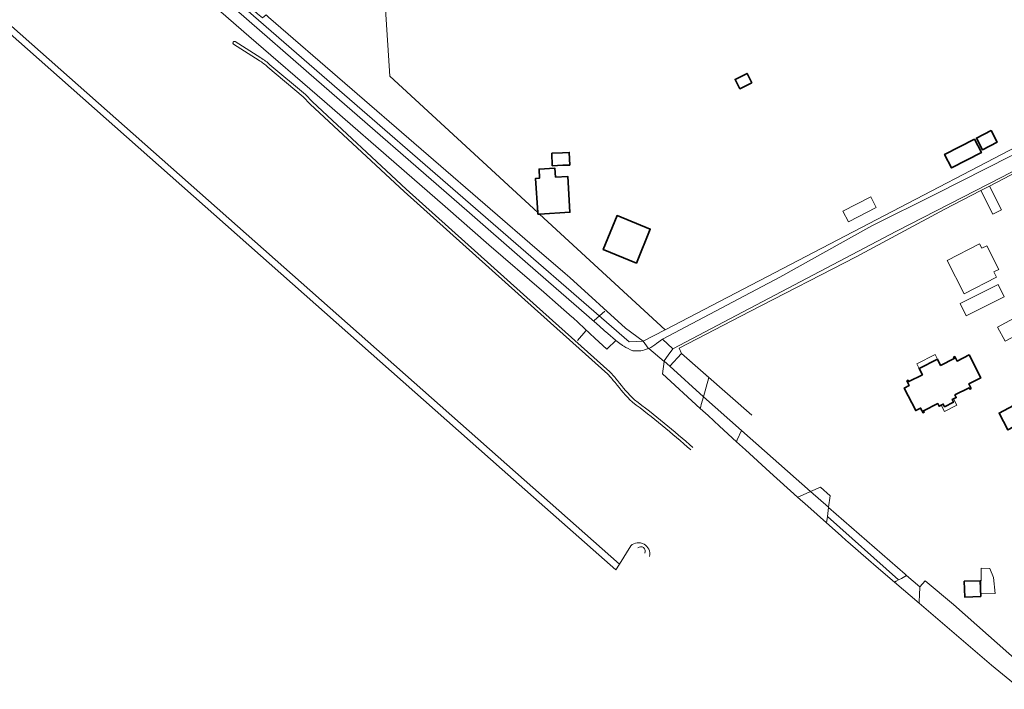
# Model space of a CAD drawing. Extents: x 147051 to 149075, y 463071 to 465537.
# Tile 3 of 229: x 147288 to 147508, y 463528 to 463677. Entities that reach past the tile are written whole.
import ezdxf

# ---------------------------------------------------------------- set-up
doc = ezdxf.new("R2010")
doc.units = 0
doc.header["$LTSCALE"] = 0.5
for name, color, linetype, lineweight in [('B-PV-GR-BEPLANTING_CULTUUR_BOSPLANTSOEN-GV', 252, 'CONTINUOUS', 18), ('B-PV-GR-BOS_GEMENGD-GV', 252, 'CONTINUOUS', 13), ('B-PV-GR-BOS_LOOF-GV', 252, 'CONTINUOUS', 13), ('B-PV-GR-GROENVOORZIENING-GV', 252, 'CONTINUOUS', 18), ('B-PV-IE-TERREINAFSCHEIDING_KUNSTMATIG_HEKWERK-G', 252, 'CONTINUOUS', 18), ('B-PV-OG-BEBOUWING-GV', 6, 'CONTINUOUS', 35), ('B-PV-OG-BEBOUWING_LUIFEL-GV', 6, 'CONTINUOUS', 18), ('B-PV-OG-TERREIN_ERF-GV', 252, 'CONTINUOUS', 18), ('B-PV-OG-TERREIN_OEVER-GV', 252, 'CONTINUOUS', 18), ('B-PV-OG-WATER_GREPPEL-GV', 252, 'CONTINUOUS', 18), ('B-PV-VH-GESLOTENVERHARDING_ASFALT-GV', 252, 'CONTINUOUS', 18), ('B-PV-VH-HALFVERHARDING_GRIND-GV', 252, 'CONTINUOUS', 18), ('B-PV-VH-HALFVERHARDING_PUIN-GV', 252, 'CONTINUOUS', 18), ('B-PV-VH-ONVERHARD_ZAND-GV', 252, 'CONTINUOUS', 18), ('B-PV-VH-OPENVERHARDING_BETONSTRAATSTEEN-GV', 252, 'CONTINUOUS', 18), ('B-PV-VH-OPENVERHARDING_STRAATBAKSTEEN-GV', 252, 'CONTINUOUS', 18)]:
    doc.layers.add(name, color=color, linetype=linetype, lineweight=lineweight)

msp = doc.modelspace()

# ---------------------------------------------------------------- linework, layer by layer
at = {"layer": 'B-PV-GR-BEPLANTING_CULTUUR_BOSPLANTSOEN-GV', "flags": 128}
for points in [[(147430.074, 463604.893), (147431.399, 463605.843), (147457.568, 463619.658), (147478.124, 463631.089), (147492.483, 463638.248), (147509.049, 463646.696), (147536.056, 463658.471), (147561.354, 463673.506), (147609.574, 463698.359), (147642.732, 463715.607), (147671.982, 463731.197), (147708.902, 463750.678), (147738.878, 463766.415)], [(147559.558, 463674.415), (147431.987, 463607.946), (147427.099, 463605.399), (147428.164, 463603.829), (147428.235, 463603.725), (147428.336, 463603.769)]]:
    msp.add_lwpolyline(points, dxfattribs=at)
msp.add_lwpolyline([(147431.766, 463600.925), (147433.011, 463599.769), (147433.018, 463599.777), (147435.593, 463602.662), (147435.127, 463603.85), (147450.877, 463612.012), (147474.583, 463624.203), (147494.217, 463634.795), (147502.414, 463639.013), (147504.336, 463640.002), (147512.193, 463644.045), (147529.848, 463652.99), (147532.252, 463648.573), (147533.931, 463649.688), (147532.086, 463653.023), (147530.395, 463653.688), (147521.814, 463649.736), (147507.102, 463641.954), (147483.619, 463629.937), (147433.672, 463603.701), (147432.622, 463602.248), (147431.773, 463600.973)], close=True, dxfattribs=at)
at = {"layer": 'B-PV-GR-BEPLANTING_CULTUUR_BOSPLANTSOEN-GV'}
msp.add_lwpolyline([(147428.336, 463603.769, 0.0769268), (147430.074, 463604.893)], format="xyb", dxfattribs=at)
at = {"layer": 'B-PV-GR-BOS_GEMENGD-GV', "flags": 128}
msp.add_lwpolyline([(147343.451, 463677.712), (147394.528, 463633.515), (147401.78, 463627.287), (147409.668, 463620.513), (147410.682, 463619.591), (147423.112, 463608.294), (147427.099, 463605.399), (147431.987, 463607.946), (147403.945, 463633.753), (147403.557, 463633.729), (147403.532, 463634.132), (147370.493, 463664.538), (147369.581, 463679.444)], dxfattribs=at)
at = {"layer": 'B-PV-GR-BOS_LOOF-GV', "flags": 128}
msp.add_lwpolyline([(147421.748, 463555.644), (147424.288, 463559.724)], dxfattribs=at)
at = {"layer": 'B-PV-GR-BOS_LOOF-GV'}
msp.add_lwpolyline([(147424.288, 463559.724, -0.7347511), (147428.499, 463557.357)], format="xyb", dxfattribs=at)
at = {"layer": 'B-PV-GR-GROENVOORZIENING-GV', "flags": 128}
for points in [[(147266.467, 463739.581), (147265.229, 463738.789), (147268.684, 463737.446), (147270.693, 463736.239), (147271.433, 463735.668), (147272.422, 463734.763), (147285.671, 463723.2), (147305.03, 463706.387), (147320.729, 463692.762), (147336.202, 463679.313), (147354.153, 463663.716), (147387.738, 463634.52), (147400.739, 463623.161), (147407.615, 463617.163), (147412.676, 463612.762), (147417.295, 463608.718), (147418.38, 463607.779), (147419.164, 463607.1), (147420.869, 463605.624), (147420.934, 463605.568), (147420.959, 463605.546), (147420.962, 463605.543)], [(147428.235, 463603.725), (147428.164, 463603.829), (147427.099, 463605.399), (147423.904, 463605.25), (147355.35, 463664.75), (147279.535, 463730.552), (147271.212, 463737.775), (147266.467, 463739.581)]]:
    msp.add_lwpolyline(points, dxfattribs=at)
for points in [[(147279.535, 463730.552), (147355.35, 463664.75), (147423.904, 463605.25), (147427.099, 463605.399), (147423.112, 463608.294), (147410.682, 463619.591), (147409.668, 463620.513), (147401.78, 463627.287), (147394.528, 463633.515), (147343.451, 463677.712), (147342.886, 463678.201), (147342.063, 463677.521), (147341.008, 463678.438), (147316.654, 463700.577), (147305.855, 463710.393), (147295.637, 463719.636), (147279.09, 463734.605)], [(147449.869, 463581.142), (147455.331, 463576.139), (147461.548, 463570.561), (147461.948, 463570.739), (147464.436, 463571.849), (147448.998, 463585.464), (147448.081, 463583.334), (147447.914, 463582.944)], [(147484.085, 463552.118), (147484.691, 463552.447), (147485.864, 463553.085), (147485.551, 463553.366), (147468.449, 463568.296), (147468.174, 463566.219)], [(147484.085, 463552.118), (147468.174, 463566.219), (147468.054, 463565.311), (147468.05, 463565.281), (147467.985, 463564.806), (147471.236, 463561.928), (147472.383, 463560.912), (147472.781, 463560.564), (147477.33, 463556.584), (147479.044, 463555.117), (147483.143, 463551.605), (147483.519, 463551.81)], [(147496.355, 463546.595), (147490.03, 463551.927), (147488.837, 463550.539), (147488.749, 463548.711), (147488.685, 463547.387), (147488.66, 463546.885), (147488.66, 463546.883), (147504.811, 463533.104), (147508.87, 463529.697), (147511.266, 463527.686), (147511.514, 463528.001), (147513.897, 463531.029)]]:
    msp.add_lwpolyline(points, close=True, dxfattribs=at)
at = {"layer": 'B-PV-GR-GROENVOORZIENING-GV'}
for points in [[(147420.962, 463605.543, 0.028173), (147422.144, 463604.634)], [(147422.144, 463604.634, 0.0126207), (147422.715, 463604.263)], [(147422.715, 463604.263, 0.042223), (147424.75, 463603.241)], [(147424.75, 463603.241, 0.1331639), (147428.235, 463603.725)]]:
    msp.add_lwpolyline(points, format="xyb", dxfattribs=at)
at = {"layer": 'B-PV-IE-TERREINAFSCHEIDING_KUNSTMATIG_HEKWERK-G', "flags": 128}
for points in [[(147416.098, 463609.987), (147418.518, 463612.07)], [(147414.298, 463607.708), (147412.391, 463605.521)], [(147435.593, 463602.662), (147451.33, 463588.855)]]:
    msp.add_lwpolyline(points, dxfattribs=at)
at = {"layer": 'B-PV-OG-BEBOUWING-GV', "flags": 128}
for points in [[(147448.637, 463661.68), (147451.313, 463663.04), (147450.245, 463665.14), (147447.569, 463663.78)], [(147504.718, 463652.391), (147501.455, 463650.718), (147502.793, 463648.11), (147506.056, 463649.783)], [(147501.001, 463650.485), (147494.344, 463647.072), (147495.889, 463644.059), (147502.546, 463647.472)], [(147406.651, 463647.345), (147406.767, 463644.531), (147409.161, 463644.63), (147410.689, 463644.693), (147410.573, 463647.507), (147409.045, 463647.444)], [(147407.5, 463641.986), (147407.377, 463643.987), (147403.83, 463643.77), (147403.953, 463641.769), (147403.069, 463641.715), (147403.532, 463634.132), (147403.557, 463633.729), (147403.945, 463633.753), (147410.704, 463634.166), (147410.216, 463642.152)], [(147425.554, 463622.789), (147428.654, 463630.399), (147421.241, 463633.418), (147418.141, 463625.808)], [(147493.581, 463591.095), (147494.04, 463591.328), (147494.33, 463590.757), (147496.318, 463591.767), (147496.028, 463592.338), (147496.341, 463592.497), (147496.946, 463592.804), (147496.652, 463593.384), (147499.808, 463594.987), (147499.953, 463594.702), (147500.238, 463594.847), (147499.74, 463595.828), (147502.415, 463597.186), (147499.811, 463602.313), (147497.127, 463600.95), (147496.624, 463601.939), (147496.339, 463601.794), (147496.484, 463601.509), (147493.453, 463599.969), (147492.732, 463601.387), (147488.658, 463599.298), (147489.385, 463597.892), (147486.359, 463596.355), (147486.204, 463596.657), (147485.916, 463596.508), (147486.429, 463595.46), (147485.332, 463594.913), (147487.892, 463589.871), (147488.998, 463590.432), (147489.523, 463589.398), (147489.809, 463589.543), (147489.658, 463589.842), (147492.823, 463591.45), (147493.122, 463590.862)], [(147511.972, 463592.236), (147506.492, 463589.334), (147508.49, 463585.561), (147513.97, 463588.463)], [(147502.418, 463548.409), (147502.292, 463551.911), (147498.722, 463551.783), (147498.848, 463548.28)]]:
    msp.add_lwpolyline(points, close=True, dxfattribs=at)
at = {"layer": 'B-PV-OG-BEBOUWING_LUIFEL-GV', "flags": 128}
for points in [[(147504.336, 463640.002), (147502.414, 463639.013), (147505.13, 463633.717), (147507.054, 463634.703)], [(147472.858, 463632.04), (147479.085, 463635.234), (147477.883, 463637.579), (147471.655, 463634.385)], [(147505.365, 463620.842), (147506.457, 463621.401), (147503.759, 463626.662), (147502.667, 463626.101), (147502.146, 463627.116), (147494.887, 463623.391), (147498.693, 463615.973), (147505.952, 463619.698)], [(147507.65, 463615.243), (147506.293, 463617.993), (147497.785, 463613.795), (147499.142, 463611.045)], [(147507.849, 463605.348), (147512.289, 463607.692), (147510.613, 463610.867), (147509.757, 463610.415), (147506.173, 463608.523)], [(147488.658, 463599.298), (147492.732, 463601.387), (147492.225, 463602.376), (147488.151, 463600.287)], [(147496.341, 463592.497), (147496.028, 463592.338), (147496.318, 463591.767), (147494.33, 463590.757), (147494.04, 463591.328), (147493.581, 463591.095), (147494.293, 463589.693), (147497.053, 463591.095)], [(147505.665, 463549.086), (147505.256, 463552.641), (147504.473, 463554.658), (147502.541, 463554.706), (147502.398, 463548.969)]]:
    msp.add_lwpolyline(points, close=True, dxfattribs=at)
at = {"layer": 'B-PV-OG-TERREIN_ERF-GV', "flags": 128}
msp.add_lwpolyline([(147369.581, 463679.444), (147370.493, 463664.538), (147403.532, 463634.132), (147403.069, 463641.715), (147403.953, 463641.769), (147403.83, 463643.77), (147407.377, 463643.987), (147407.5, 463641.986), (147410.216, 463642.152), (147410.704, 463634.166), (147403.945, 463633.753), (147431.987, 463607.946), (147559.558, 463674.415)], dxfattribs=at)
for points in [[(147448.637, 463661.68), (147447.569, 463663.78), (147450.245, 463665.14), (147451.313, 463663.04)], [(147504.718, 463652.391), (147506.056, 463649.783), (147502.793, 463648.11), (147501.455, 463650.718)], [(147501.001, 463650.485), (147502.546, 463647.472), (147495.889, 463644.059), (147494.344, 463647.072)], [(147406.651, 463647.345), (147409.045, 463647.444), (147410.573, 463647.507), (147410.689, 463644.693), (147409.161, 463644.63), (147406.767, 463644.531)], [(147425.554, 463622.789), (147418.141, 463625.808), (147421.241, 463633.418), (147428.654, 463630.399)], [(147493.581, 463591.095), (147493.122, 463590.862), (147492.823, 463591.45), (147489.658, 463589.842), (147489.809, 463589.543), (147489.523, 463589.398), (147488.998, 463590.432), (147487.892, 463589.871), (147485.332, 463594.913), (147486.429, 463595.46), (147485.916, 463596.508), (147486.204, 463596.657), (147486.359, 463596.355), (147489.385, 463597.892), (147488.658, 463599.298), (147492.732, 463601.387), (147493.453, 463599.969), (147496.484, 463601.509), (147496.339, 463601.794), (147496.624, 463601.939), (147497.127, 463600.95), (147499.811, 463602.313), (147502.415, 463597.186), (147499.74, 463595.828), (147500.238, 463594.847), (147499.953, 463594.702), (147499.808, 463594.987), (147496.652, 463593.384), (147496.946, 463592.804), (147496.341, 463592.497), (147496.028, 463592.338), (147496.318, 463591.767), (147494.33, 463590.757), (147494.04, 463591.328)], [(147511.972, 463592.236), (147513.97, 463588.463), (147508.49, 463585.561), (147506.492, 463589.334)], [(147502.418, 463548.409), (147498.848, 463548.28), (147498.722, 463551.783), (147502.292, 463551.911)]]:
    msp.add_lwpolyline(points, close=True, dxfattribs=at)
at = {"layer": 'B-PV-OG-TERREIN_OEVER-GV'}
for points in [[(147335.612, 463671.641, -0.9201793), (147335.989, 463672.237)], [(147343.271, 463666.531, 0.0554796), (147341.341, 463668.018)], [(147341.706, 463668.621, -0.0555096), (147343.76, 463667.038)], [(147419.656, 463598.539, -0.007165), (147421.351, 463596.584)], [(147420.799, 463596.147, 0.0065737), (147419.157, 463598.04)], [(147421.351, 463596.584, 0.0425738), (147425.118, 463592.325)], [(147424.632, 463591.815, -0.0425417), (147420.799, 463596.147)], [(147425.118, 463592.325, -0.0167627), (147438.177, 463581.659)], [(147437.713, 463581.128, 0.0167673), (147424.691, 463591.765)], [(147428.499, 463557.357, 0.7347511), (147424.288, 463559.724)], [(147425.877, 463559.275, -0.7898309), (147427.43, 463558.099)]]:
    msp.add_lwpolyline(points, format="xyb", dxfattribs=at)
at = {"layer": 'B-PV-OG-TERREIN_OEVER-GV', "flags": 128}
for points in [[(147341.341, 463668.018), (147341.335, 463668.022), (147335.612, 463671.641)], [(147335.989, 463672.237), (147341.706, 463668.621)], [(147419.157, 463598.04), (147402.792, 463612.65), (147373.692, 463638.789), (147352.751, 463658.296), (147351.21, 463659.881), (147343.289, 463666.514), (147343.271, 463666.531)], [(147343.76, 463667.038), (147351.69, 463660.398), (147353.244, 463658.8), (147374.167, 463639.309), (147403.262, 463613.175), (147419.656, 463598.539)], [(147424.691, 463591.765), (147424.66, 463591.788), (147424.632, 463591.815)]]:
    msp.add_lwpolyline(points, dxfattribs=at)
at = {"layer": 'B-PV-OG-WATER_GREPPEL-GV', "flags": 128}
msp.add_lwpolyline([(147420.944, 463554.352), (147421.748, 463555.644), (147396.622, 463577.88), (147290.623, 463671.689), (147231.444, 463724.064), (147229.967, 463723.368), (147289.629, 463670.565), (147395.628, 463576.756)], close=True, dxfattribs=at)
at = {"layer": 'B-PV-OG-WATER_GREPPEL-GV'}
for points in [[(147335.989, 463672.237, 0.9201793), (147335.612, 463671.641)], [(147341.341, 463668.018, -0.0554796), (147343.271, 463666.531)], [(147343.76, 463667.038, 0.0555096), (147341.706, 463668.621)], [(147421.351, 463596.584, 0.007165), (147419.656, 463598.539)], [(147419.157, 463598.04, -0.0065737), (147420.799, 463596.147)], [(147425.118, 463592.325, -0.0425738), (147421.351, 463596.584)], [(147420.799, 463596.147, 0.0425417), (147424.632, 463591.815)], [(147438.177, 463581.659, 0.0167627), (147425.118, 463592.325)], [(147424.691, 463591.765, -0.0167673), (147437.713, 463581.128)], [(147427.43, 463558.099, 0.7898309), (147425.877, 463559.275)]]:
    msp.add_lwpolyline(points, format="xyb", dxfattribs=at)
at = {"layer": 'B-PV-OG-WATER_GREPPEL-GV', "flags": 128}
for points in [[(147335.612, 463671.641), (147341.335, 463668.022), (147341.341, 463668.018)], [(147341.706, 463668.621), (147335.989, 463672.237)], [(147343.271, 463666.531), (147343.289, 463666.514), (147351.21, 463659.881), (147352.751, 463658.296), (147373.692, 463638.789), (147402.792, 463612.65), (147419.157, 463598.04)], [(147419.656, 463598.539), (147403.262, 463613.175), (147374.167, 463639.309), (147353.244, 463658.8), (147351.69, 463660.398), (147343.76, 463667.038)], [(147424.632, 463591.815), (147424.66, 463591.788), (147424.691, 463591.765)]]:
    msp.add_lwpolyline(points, dxfattribs=at)
at = {"layer": 'B-PV-VH-GESLOTENVERHARDING_ASFALT-GV', "flags": 128}
msp.add_lwpolyline([(147323.114, 463687.344), (147339.069, 463673.437), (147355.911, 463658.847), (147373.715, 463643.389), (147382.882, 463635.407), (147392.637, 463626.913), (147404.86, 463616.293), (147408.092, 463613.483), (147411.237, 463610.76), (147411.251, 463610.747), (147411.345, 463610.659), (147415.158, 463607.099), (147416.287, 463606.045), (147418.97, 463603.622), (147419.117, 463603.764), (147420.962, 463605.543), (147420.959, 463605.546), (147420.934, 463605.568), (147420.869, 463605.624), (147419.164, 463607.1), (147418.38, 463607.779), (147417.295, 463608.718), (147412.676, 463612.762), (147407.615, 463617.163), (147400.739, 463623.161), (147387.738, 463634.52), (147354.153, 463663.716), (147336.202, 463679.313)], dxfattribs=at)
at = {"layer": 'B-PV-VH-GESLOTENVERHARDING_ASFALT-GV'}
for points in [[(147422.144, 463604.634, -0.028173), (147420.962, 463605.543)], [(147422.715, 463604.263, -0.0126207), (147422.144, 463604.634)], [(147424.75, 463603.241, -0.042223), (147422.715, 463604.263)], [(147428.235, 463603.725, -0.1331639), (147424.75, 463603.241)]]:
    msp.add_lwpolyline(points, format="xyb", dxfattribs=at)
at = {"layer": 'B-PV-VH-HALFVERHARDING_GRIND-GV', "flags": 128}
msp.add_lwpolyline([(147448.081, 463583.334), (147448.998, 463585.464), (147440.527, 463592.927), (147440.043, 463591.21), (147439.926, 463590.796), (147439.862, 463590.571), (147439.805, 463590.365), (147441.537, 463588.79), (147444.113, 463586.448), (147447.914, 463582.944)], close=True, dxfattribs=at)
at = {"layer": 'B-PV-VH-HALFVERHARDING_PUIN-GV', "flags": 128}
msp.add_lwpolyline([(147488.749, 463548.711), (147488.837, 463550.539), (147485.864, 463553.085), (147484.691, 463552.447), (147484.085, 463552.118), (147483.519, 463551.81), (147483.143, 463551.605), (147488.66, 463546.883), (147488.66, 463546.885), (147488.685, 463547.387)], close=True, dxfattribs=at)
at = {"layer": 'B-PV-VH-ONVERHARD_ZAND-GV', "flags": 128}
for points in [[(147507.102, 463641.954), (147521.814, 463649.736)], [(147509.049, 463646.696), (147492.483, 463638.248)], [(147483.619, 463629.937), (147507.102, 463641.954)], [(147492.483, 463638.248), (147478.124, 463631.089)], [(147433.672, 463603.701), (147483.619, 463629.937)], [(147478.124, 463631.089), (147457.568, 463619.658)], [(147457.568, 463619.658), (147431.399, 463605.843)], [(147428.336, 463603.769), (147431.756, 463600.853), (147431.766, 463600.925), (147431.773, 463600.973), (147432.622, 463602.248), (147433.672, 463603.701), (147431.399, 463605.843), (147430.074, 463604.893)], [(147431.399, 463605.843), (147433.672, 463603.701)]]:
    msp.add_lwpolyline(points, dxfattribs=at)
at = {"layer": 'B-PV-VH-ONVERHARD_ZAND-GV'}
msp.add_lwpolyline([(147430.074, 463604.893, -0.0769268), (147428.336, 463603.769)], format="xyb", dxfattribs=at)
at = {"layer": 'B-PV-VH-OPENVERHARDING_BETONSTRAATSTEEN-GV', "flags": 128}
for points in [[(147440.531, 463592.943), (147433.018, 463599.777), (147433.011, 463599.769), (147431.766, 463600.925), (147431.756, 463600.853), (147431.354, 463598.067), (147439.805, 463590.365), (147439.862, 463590.571), (147439.926, 463590.796), (147440.043, 463591.21), (147440.527, 463592.927)], [(147440.531, 463592.943), (147441.749, 463597.261), (147435.593, 463602.662), (147433.018, 463599.777)]]:
    msp.add_lwpolyline(points, close=True, dxfattribs=at)
at = {"layer": 'B-PV-VH-OPENVERHARDING_STRAATBAKSTEEN-GV', "flags": 128}
for points in [[(147468.451, 463568.314), (147468.79, 463570.88), (147466.618, 463572.823), (147464.436, 463571.849)], [(147468.451, 463568.314), (147464.436, 463571.849), (147461.948, 463570.739), (147461.548, 463570.561), (147463.805, 463568.542), (147467.985, 463564.806), (147468.05, 463565.281), (147468.054, 463565.311), (147468.174, 463566.219), (147468.449, 463568.296)]]:
    msp.add_lwpolyline(points, close=True, dxfattribs=at)

doc.saveas('drawing.dxf')
